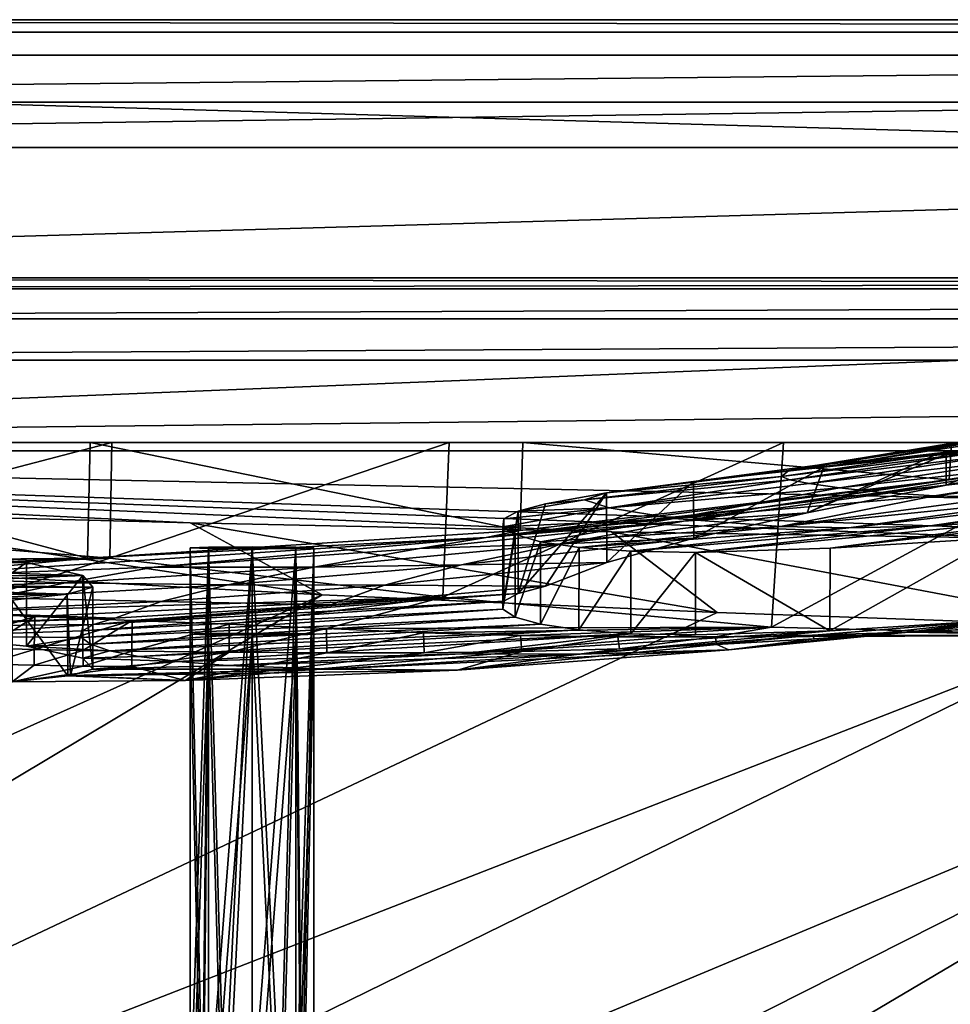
# Model space of a CAD drawing. Header units: metres. Extents: x 0 to 1004, y -708 to 0.
# Tile 52 of 98: x 226 to 339, y -119 to 0. Entities that reach past the tile are written whole.
import ezdxf

# ---------------------------------------------------------------- set-up
doc = ezdxf.new("R2010")
doc.units = ezdxf.units.M

msp = doc.modelspace()

# ---------------------------------------------------------------- linework, layer by layer
at = {"layer": 'top'}
for points in [[(987.022156, -4.297202, 163.059692), (17.022282, -4.297202, 163.059692), (987.022156, -4.297202, 176.059937)], [(17.022282, -4.297202, 163.059692), (17.022282, -4.297202, 176.059692), (987.022156, -4.297202, 176.059937)], [(987.022156, -4.297202, 176.059937), (17.022282, -4.297202, 176.059692), (17.022282, -4.297202, 2050.059814)], [(17.022282, -4.297202, 2063.059814), (987.022156, -4.297202, 2063.059814), (17.022282, -4.297202, 2050.059814)], [(987.022156, -4.297202, 2063.059814), (987.022156, -4.297202, 2050.059814), (17.022282, -4.297202, 2050.059814)], [(17.022282, -4.297202, 2050.059814), (987.022156, -4.297202, 2050.059814), (987.022156, -4.297202, 176.059937)], [(987.022156, -4.297202, 2063.059814), (17.022282, -4.297202, 2063.059814), (953.022278, -31.297201, 2063.059814)], [(953.022278, -31.297201, 2063.059814), (17.022282, -4.297202, 2063.059814), (51.022282, -31.297201, 2063.059814)], [(987.022156, -4.297202, 163.059692), (51.022282, -31.297201, 163.059692), (17.022282, -4.297202, 163.059692)], [(953.022278, -31.297201, 163.059692), (51.022282, -31.297201, 163.059692), (987.022156, -4.297202, 163.059692)], [(953.022278, -31.297201, 2063.059814), (51.022282, -31.297201, 2063.059814), (948.022217, -32.636967, 2063.059814)], [(51.022282, -31.297201, 2063.059814), (56.022282, -32.636948, 2063.059814), (948.022217, -32.636967, 2063.059814)], [(51.022282, -31.297201, 163.059692), (953.022278, -31.297201, 163.059692), (56.022282, -32.636948, 163.059692)], [(953.022278, -31.297201, 163.059692), (948.022217, -32.636967, 163.059692), (56.022282, -32.636948, 163.059692)], [(948.022217, -32.636967, 2063.059814), (56.022282, -32.636948, 2063.059814), (59.682533, -36.297203, 2063.059814)], [(56.022282, -32.636948, 163.059692), (948.022217, -32.636967, 163.059692), (59.682533, -36.297203, 163.059692)], [(948.022217, -32.636967, 2063.059814), (59.682533, -36.297203, 2063.059814), (944.362, -36.297272, 2063.059814)], [(948.022217, -32.636967, 163.059692), (944.362, -36.297272, 163.059692), (59.682533, -36.297203, 163.059692)], [(59.682533, -36.297203, 2063.059814), (61.022282, -41.297203, 2063.059814), (944.362, -36.297272, 2063.059814)], [(59.682533, -36.297203, 163.059692), (944.362, -36.297272, 163.059692), (61.022282, -41.297203, 163.059692)], [(944.362, -36.297272, 2063.059814), (61.022282, -41.297203, 2063.059814), (943.022278, -41.297325, 2063.059814)], [(944.362, -36.297272, 163.059692), (943.022278, -41.297325, 163.059692), (61.022282, -41.297203, 163.059692)], [(61.022282, -41.297203, 2063.059814), (61.022282, -51.297203, 2063.059814), (943.022278, -41.297325, 2063.059814)], [(61.022282, -41.297203, 163.059692), (943.022278, -41.297325, 163.059692), (61.022282, -51.297203, 163.059692)], [(943.022278, -41.297325, 2063.059814), (61.022282, -51.297203, 2063.059814), (943.0224, -51.297203, 2063.059814)], [(943.022278, -41.297325, 163.059692), (943.0224, -51.297203, 163.059692), (61.022282, -51.297203, 163.059692)], [(363.219818, -48.120342, 1923.056763), (328.586365, -53.445087, 1818.556274), (377.972412, -44.951412, 1818.617554)], [(377.972412, -44.951412, 1818.617554), (328.586365, -53.445087, 1818.556274), (370.676178, -46.15657, 1713.907837)], [(328.586365, -53.445087, 1818.556274), (322.434326, -54.059696, 1713.830444), (370.676178, -46.15657, 1713.907837)], [(370.676178, -46.15657, 1713.907837), (322.434326, -54.059696, 1713.830444), (366.522369, -47.207523, 1609.020386)], [(322.434326, -54.059696, 1713.830444), (318.92099, -54.707317, 1608.970215), (366.522369, -47.207523, 1609.020386)], [(366.522369, -47.207523, 1609.020386), (318.92099, -54.707317, 1608.970215), (341.837433, -52.003891, 1504.057007)], [(363.219818, -48.120342, 1923.056763), (338.034821, -52.694641, 1923.056885), (328.586365, -53.445087, 1818.556274)], [(338.034821, -52.694641, 1923.056885), (368.39978, -47.850792, 1940.321289), (358.754669, -49.900101, 1946.745972)], [(338.034821, -52.694641, 1923.056885), (363.219818, -48.120342, 1923.056763), (368.39978, -47.850792, 1940.321289)], [(351.472168, -51.539196, 1954.318237), (338.034821, -52.694641, 1923.056885), (358.754669, -49.900101, 1946.745972)], [(943.0224, -51.297203, 163.059692), (277.758484, -51.297203, 197.247162), (61.022282, -51.297203, 163.059692)], [(277.758484, -51.297203, 197.247162), (236.814819, -51.297203, 193.941605), (61.022282, -51.297203, 163.059692)], [(61.022282, -51.297203, 163.059692), (236.814819, -51.297203, 193.941605), (195.741623, -51.297203, 193.41275)], [(234.177872, -51.297203, 2037.609009), (496.239227, -51.297203, 2032.241211), (61.022282, -51.297203, 2063.059814)], [(496.239227, -51.297203, 2032.241211), (549.258301, -51.297203, 2034.755859), (61.022282, -51.297203, 2063.059814)], [(61.022282, -51.297203, 2063.059814), (549.258301, -51.297203, 2034.755859), (943.0224, -51.297203, 2063.059814)], [(181.342758, -51.297203, 2042.676025), (234.177872, -51.297203, 2037.609009), (61.022282, -51.297203, 2063.059814)], [(181.342758, -51.297203, 2042.676025), (181.164413, -65.855408, 2040.114502), (233.889755, -65.319366, 2035.15332)], [(181.342758, -51.297203, 2042.676025), (233.889755, -65.319366, 2035.15332), (234.177872, -51.297203, 2037.609009)], [(236.814819, -51.297203, 193.941605), (195.848511, -62.023865, 197.315552), (195.741623, -51.297203, 193.41275)], [(236.581039, -65.316795, 199.038956), (195.848511, -62.023865, 197.315552), (236.814819, -51.297203, 193.941605)], [(233.889755, -65.319366, 2035.15332), (286.363739, -61.972305, 2027.888794), (234.177872, -51.297203, 2037.609009)], [(234.177872, -51.297203, 2037.609009), (286.363739, -61.972305, 2027.888794), (286.669708, -51.297203, 2029.74585)], [(286.669708, -51.297203, 2029.74585), (443.401367, -51.297203, 2027.190918), (234.177872, -51.297203, 2037.609009)], [(443.401367, -51.297203, 2027.190918), (496.239227, -51.297203, 2032.241211), (234.177872, -51.297203, 2037.609009)], [(276.973907, -70.062546, 204.031982), (236.581039, -65.316795, 199.038956), (277.758484, -51.297203, 197.247162)], [(277.758484, -51.297203, 197.247162), (236.581039, -65.316795, 199.038956), (236.814819, -51.297203, 193.941605)], [(316.82135, -73.702324, 211.318314), (276.973907, -70.062546, 204.031982), (318.295654, -51.297203, 203.297897)], [(318.295654, -51.297203, 203.297897), (276.973907, -70.062546, 204.031982), (277.758484, -51.297203, 197.247162)], [(318.295654, -51.297203, 203.297897), (277.758484, -51.297203, 197.247162), (943.0224, -51.297203, 163.059692)], [(286.363739, -61.972305, 2027.888794), (338.377258, -55.826614, 2018.356689), (286.669708, -51.297203, 2029.74585)], [(286.669708, -51.297203, 2029.74585), (338.377258, -55.826614, 2018.356689), (338.67041, -51.297203, 2019.108521)], [(338.67041, -51.297203, 2019.108521), (390.865906, -51.297203, 2019.616333), (286.669708, -51.297203, 2029.74585)], [(390.865906, -51.297203, 2019.616333), (443.401367, -51.297203, 2027.190918), (286.669708, -51.297203, 2029.74585)], [(358.151459, -51.297203, 212.02446), (356.061646, -74.70504, 220.283951), (316.82135, -73.702324, 211.318314)], [(358.151459, -51.297203, 212.02446), (316.82135, -73.702324, 211.318314), (318.295654, -51.297203, 203.297897)], [(358.151459, -51.297203, 212.02446), (318.295654, -51.297203, 203.297897), (943.0224, -51.297203, 163.059692)], [(338.377258, -55.826614, 2018.356689), (351.423187, -53.833424, 2015.596313), (338.67041, -51.297203, 2019.108521)], [(318.92099, -54.707317, 1608.970215), (318.043152, -55.402069, 1504.057129), (341.837433, -52.003891, 1504.057007)], [(341.837433, -52.003891, 1504.057007), (318.043152, -55.402069, 1504.057129), (342.945557, -52.326302, 1428.981689)], [(318.043152, -55.402069, 1504.057129), (319.040771, -55.813335, 1429.036133), (342.945557, -52.326302, 1428.981689)], [(342.945557, -52.326302, 1428.981689), (319.040771, -55.813335, 1429.036133), (345.533508, -52.630741, 1353.942505)], [(346.19519, -53.027618, 1969.005981), (338.034821, -52.694641, 1923.056885), (351.472168, -51.539196, 1954.318237)], [(338.034912, -56.4869, 1923.057007), (354.35553, -53.3606, 2014.955078), (315.591125, -59.184364, 1983.377441)], [(354.35553, -53.3606, 2014.955078), (351.423187, -53.833424, 2015.596313), (315.591125, -59.184364, 1983.377441)], [(319.040771, -55.813335, 1429.036133), (321.388947, -56.256416, 1354.045044), (345.533508, -52.630741, 1353.942505)], [(336.515533, -52.857918, 1914.426514), (338.034821, -52.694641, 1923.056885), (321.154938, -59.835468, 1818.915405)], [(321.154938, -59.835468, 1818.915405), (338.034821, -52.694641, 1923.056885), (338.034912, -56.4869, 1923.057007)], [(323.196503, -54.281437, 1832.646729), (336.515533, -52.857918, 1914.426514), (321.154938, -59.835468, 1818.915405)], [(345.533508, -52.630741, 1353.942505), (321.388947, -56.256416, 1354.045044), (349.608521, -53.044209, 1278.967163)], [(321.388947, -56.256416, 1354.045044), (325.095795, -56.799992, 1279.107666), (349.608521, -53.044209, 1278.967163)], [(328.586365, -53.445087, 1818.556274), (323.196503, -54.281437, 1832.646729), (322.434326, -54.059696, 1713.830444)], [(328.586365, -53.445087, 1818.556274), (336.515533, -52.857918, 1914.426514), (323.196503, -54.281437, 1832.646729)], [(349.608521, -53.044209, 1278.967163), (325.095795, -56.799992, 1279.107666), (355.172638, -53.449196, 1204.084961)], [(325.095795, -56.799992, 1279.107666), (330.166107, -57.344852, 1204.248535), (355.172638, -53.449196, 1204.084961)], [(338.034821, -52.694641, 1923.056885), (336.515533, -52.857918, 1914.426514), (328.586365, -53.445087, 1818.556274)], [(355.172638, -53.449196, 1204.084961), (330.166107, -57.344852, 1204.248535), (362.227173, -53.707546, 1129.325806)], [(330.166107, -57.344852, 1204.248535), (336.60434, -57.777592, 1129.492065), (362.227173, -53.707546, 1129.325806)], [(362.227173, -53.707546, 1129.325806), (336.60434, -57.777592, 1129.492065), (370.773468, -53.682358, 1054.716309)], [(336.60434, -57.777592, 1129.492065), (344.415314, -57.985592, 1054.859985), (370.773468, -53.682358, 1054.716309)], [(338.034821, -52.694641, 1923.056885), (346.19519, -53.027618, 1969.005981), (338.034912, -56.4869, 1923.057007)], [(338.034912, -56.4869, 1923.057007), (346.19519, -53.027618, 1969.005981), (354.35553, -53.3606, 2014.955078)], [(307.364746, -56.03157, 1713.823242), (296.814301, -57.402607, 1608.956421), (318.92099, -54.707317, 1608.970215)], [(318.92099, -54.707317, 1608.970215), (296.814301, -57.402607, 1608.956421), (318.043152, -55.402069, 1504.057129)], [(323.196503, -54.281437, 1832.646729), (307.364746, -56.03157, 1713.823242), (322.434326, -54.059696, 1713.830444)], [(322.434326, -54.059696, 1713.830444), (307.364746, -56.03157, 1713.823242), (318.92099, -54.707317, 1608.970215)], [(307.364746, -56.03157, 1713.823242), (323.196503, -54.281437, 1832.646729), (307.420502, -62.909824, 1714.303833)], [(323.196503, -54.281437, 1832.646729), (321.154938, -59.835468, 1818.915405), (307.420502, -62.909824, 1714.303833)], [(315.591125, -59.184364, 1983.377441), (351.423187, -53.833424, 2015.596313), (338.377258, -55.826614, 2018.356689)], [(315.591125, -59.184364, 1983.377441), (338.377258, -55.826614, 2018.356689), (282.246185, -62.80423, 1983.376099)], [(338.377258, -55.826614, 2018.356689), (286.363739, -61.972305, 2027.888794), (282.246185, -62.80423, 1983.376099)], [(296.814301, -57.402607, 1608.956421), (294.145905, -58.230427, 1504.057129), (318.043152, -55.402069, 1504.057129)], [(318.043152, -55.402069, 1504.057129), (294.145905, -58.230427, 1504.057129), (319.040771, -55.813335, 1429.036133)], [(294.145905, -58.230427, 1504.057129), (297.143707, -59.232967, 1354.121948), (319.040771, -55.813335, 1429.036133)], [(296.814301, -57.402607, 1608.956421), (307.364746, -56.03157, 1713.823242), (296.84494, -65.838058, 1609.316162)], [(307.364746, -56.03157, 1713.823242), (307.420502, -62.909824, 1714.303833), (296.84494, -65.838058, 1609.316162)], [(319.040771, -55.813335, 1429.036133), (297.143707, -59.232967, 1354.121948), (321.388947, -56.256416, 1354.045044)], [(364.174011, -57.283676, 906.060059), (335.799805, -61.432766, 906.060059), (384.502838, -55.234798, 784.684448)], [(335.799805, -61.432766, 906.060059), (354.203156, -60.211025, 784.734924), (384.502838, -55.234798, 784.684448)], [(297.143707, -59.232967, 1354.121948), (325.095795, -56.799992, 1279.107666), (321.388947, -56.256416, 1354.045044)], [(297.143707, -59.232967, 1354.121948), (305.048401, -60.52087, 1204.368042), (325.095795, -56.799992, 1279.107666)], [(305.048401, -60.52087, 1204.368042), (330.166107, -57.344852, 1204.248535), (325.095795, -56.799992, 1279.107666)], [(321.154938, -59.835468, 1818.915405), (338.034912, -56.4869, 1923.057007), (306.177032, -60.852165, 1923.057007)], [(338.034912, -56.4869, 1923.057007), (315.591125, -59.184364, 1983.377441), (306.177032, -60.852165, 1923.057007)], [(353.603912, -57.857521, 980.373413), (326.226501, -61.642269, 980.438477), (364.174011, -57.283676, 906.060059)], [(326.226501, -61.642269, 980.438477), (335.799805, -61.432766, 906.060059), (364.174011, -57.283676, 906.060059)], [(289.439026, -58.718834, 1504.064331), (286.105072, -59.611256, 1429.153809), (294.145905, -58.230427, 1504.057129)], [(294.145905, -58.230427, 1504.057129), (286.105072, -59.611256, 1429.153809), (297.143707, -59.232967, 1354.121948)], [(289.439026, -58.718834, 1504.064331), (296.814301, -57.402607, 1608.956421), (286.108582, -69.609138, 1429.258301)], [(286.108582, -69.609138, 1429.258301), (296.814301, -57.402607, 1608.956421), (289.43869, -68.717987, 1504.057129)], [(296.814301, -57.402607, 1608.956421), (296.84494, -65.838058, 1609.316162), (289.43869, -68.717987, 1504.057129)], [(296.814301, -57.402607, 1608.956421), (289.439026, -58.718834, 1504.064331), (294.145905, -58.230427, 1504.057129)], [(330.166107, -57.344852, 1204.248535), (305.048401, -60.52087, 1204.368042), (336.60434, -57.777592, 1129.492065)], [(305.048401, -60.52087, 1204.368042), (317.914856, -61.499485, 1054.963257), (336.60434, -57.777592, 1129.492065)], [(336.60434, -57.777592, 1129.492065), (317.914856, -61.499485, 1054.963257), (344.415314, -57.985592, 1054.859985)], [(344.415314, -57.985592, 1054.859985), (317.914856, -61.499485, 1054.963257), (353.603912, -57.857521, 980.373413)], [(317.914856, -61.499485, 1054.963257), (326.226501, -61.642269, 980.438477), (353.603912, -57.857521, 980.373413)], [(354.203156, -60.211025, 784.734924), (323.948792, -64.13002, 784.502808), (375.887054, -58.173946, 664.056458)], [(323.948792, -64.13002, 784.502808), (343.93512, -62.907749, 664.155151), (375.887054, -58.173946, 664.056458)], [(306.177032, -60.852165, 1923.057007), (315.591125, -59.184364, 1983.377441), (282.246185, -62.80423, 1983.376099)], [(297.143707, -59.232967, 1354.121948), (284.379303, -60.53735, 1354.189087), (284.257446, -61.514797, 1279.30481)], [(297.143707, -59.232967, 1354.121948), (284.257446, -61.514797, 1279.30481), (305.048401, -60.52087, 1204.368042)], [(286.105072, -59.611256, 1429.153809), (284.379303, -60.53735, 1354.189087), (297.143707, -59.232967, 1354.121948)], [(284.379303, -60.53735, 1354.189087), (286.105072, -59.611256, 1429.153809), (284.381744, -70.533867, 1354.405518)], [(286.105072, -59.611256, 1429.153809), (286.108582, -69.609138, 1429.258301), (284.381744, -70.533867, 1354.405518)], [(286.105072, -59.611256, 1429.153809), (289.439026, -58.718834, 1504.064331), (286.108582, -69.609138, 1429.258301)], [(291.319763, -63.593075, 1818.842285), (306.177032, -60.852165, 1923.057007), (274.138214, -64.167885, 1923.057007)], [(306.177032, -60.852165, 1923.057007), (282.246185, -62.80423, 1983.376099), (274.138214, -64.167885, 1923.057007)], [(284.257446, -61.514797, 1279.30481), (284.379303, -60.53735, 1354.189087), (284.255402, -71.511093, 1279.533325)], [(284.379303, -60.53735, 1354.189087), (284.381744, -70.533867, 1354.405518), (284.255402, -71.511093, 1279.533325)], [(284.257446, -61.514797, 1279.30481), (285.737854, -62.471367, 1204.434814), (305.048401, -60.52087, 1204.368042)], [(305.048401, -60.52087, 1204.368042), (285.737854, -62.471367, 1204.434814), (288.825745, -63.334442, 1129.498535)], [(305.048401, -60.52087, 1204.368042), (288.825745, -63.334442, 1129.498535), (317.914856, -61.499485, 1054.963257)], [(307.420502, -62.909824, 1714.303833), (321.154938, -59.835468, 1818.915405), (291.319763, -63.593075, 1818.842285)], [(321.154938, -59.835468, 1818.915405), (306.177032, -60.852165, 1923.057007), (291.319763, -63.593075, 1818.842285)], [(335.799805, -61.432766, 906.060059), (307.622009, -64.645462, 906.080139), (354.203156, -60.211025, 784.734924)], [(307.622009, -64.645462, 906.080139), (323.948792, -64.13002, 784.502808), (354.203156, -60.211025, 784.734924)], [(195.848511, -62.023865, 197.315552), (236.581039, -65.316795, 199.038956), (188.841156, -67.399529, 354.47464)], [(282.246185, -62.80423, 1983.376099), (286.363739, -61.972305, 2027.888794), (233.889755, -65.319366, 2035.15332)], [(284.257446, -61.514797, 1279.30481), (284.255402, -71.511093, 1279.533325), (285.737854, -62.471367, 1204.434814)], [(288.825745, -63.334442, 1129.498535), (293.518646, -64.031853, 1054.644043), (317.914856, -61.499485, 1054.963257)], [(317.914856, -61.499485, 1054.963257), (293.518646, -64.031853, 1054.644043), (326.226501, -61.642269, 980.438477)], [(293.518646, -64.031853, 1054.644043), (299.778381, -64.49144, 980.287476), (326.226501, -61.642269, 980.438477)], [(326.226501, -61.642269, 980.438477), (299.778381, -64.49144, 980.287476), (335.799805, -61.432766, 906.060059)], [(299.778381, -64.49144, 980.287476), (307.622009, -64.645462, 906.080139), (335.799805, -61.432766, 906.060059)], [(241.970337, -66.424118, 1923.057007), (282.246185, -62.80423, 1983.376099), (209.726089, -67.614372, 1923.057007)], [(209.726089, -67.614372, 1923.057007), (282.246185, -62.80423, 1983.376099), (233.889755, -65.319366, 2035.15332)], [(274.138214, -64.167885, 1923.057007), (282.246185, -62.80423, 1983.376099), (241.970337, -66.424118, 1923.057007)], [(296.84494, -65.838058, 1609.316162), (307.420502, -62.909824, 1714.303833), (279.21579, -66.139351, 1714.213013)], [(307.420502, -62.909824, 1714.303833), (291.319763, -63.593075, 1818.842285), (279.21579, -66.139351, 1714.213013)], [(284.255402, -71.511093, 1279.533325), (285.73053, -72.46759, 1204.674927), (285.737854, -62.471367, 1204.434814)], [(285.737854, -62.471367, 1204.434814), (285.73053, -72.46759, 1204.674927), (288.825745, -63.334442, 1129.498535)], [(344.421143, -72.843178, 664.056396), (343.93512, -62.907749, 664.155151), (323.913574, -74.130554, 784.733643)], [(343.93512, -62.907749, 664.155151), (323.948792, -64.13002, 784.502808), (323.913574, -74.130554, 784.733643)], [(261.32608, -66.426247, 1818.786743), (274.138214, -64.167885, 1923.057007), (241.970337, -66.424118, 1923.057007)], [(279.21579, -66.139351, 1714.213013), (291.319763, -63.593075, 1818.842285), (261.32608, -66.426247, 1818.786743)], [(291.319763, -63.593075, 1818.842285), (274.138214, -64.167885, 1923.057007), (261.32608, -66.426247, 1818.786743)], [(285.73053, -72.46759, 1204.674927), (288.806671, -73.329567, 1129.864136), (288.825745, -63.334442, 1129.498535)], [(288.825745, -63.334442, 1129.498535), (288.806671, -73.329567, 1129.864136), (293.518646, -64.031853, 1054.644043)], [(288.806671, -73.329567, 1129.864136), (293.482605, -74.026726, 1055.134644), (293.518646, -64.031853, 1054.644043)], [(293.518646, -64.031853, 1054.644043), (293.482605, -74.026726, 1055.134644), (299.778381, -64.49144, 980.287476)], [(293.482605, -74.026726, 1055.134644), (299.756195, -74.48896, 980.52063), (299.778381, -64.49144, 980.287476)], [(299.778381, -64.49144, 980.287476), (299.756195, -74.48896, 980.52063), (307.622009, -64.645462, 906.080139)], [(323.913574, -74.130554, 784.733643), (323.948792, -64.13002, 784.502808), (307.622009, -64.645462, 906.080139)], [(181.164413, -65.855408, 2040.114502), (145.220673, -66.788475, 1923.057007), (233.889755, -65.319366, 2035.15332)], [(145.220673, -66.788475, 1923.057007), (177.458481, -67.735649, 1923.057007), (233.889755, -65.319366, 2035.15332)], [(233.889755, -65.319366, 2035.15332), (177.458481, -67.735649, 1923.057007), (209.726089, -67.614372, 1923.057007)], [(188.841156, -67.399529, 354.47464), (236.581039, -65.316795, 199.038956), (215.717972, -71.859062, 430.611725)], [(189.186523, -66.037811, 1204.630249), (226.45961, -65.864189, 1204.479126), (213.974457, -64.57476, 1354.276978)], [(226.45961, -65.864189, 1204.479126), (214.014252, -74.786453, 1353.887085), (213.974457, -64.57476, 1354.276978)], [(236.581039, -65.316795, 199.038956), (276.973907, -70.062546, 204.031982), (215.717972, -71.859062, 430.611725)], [(299.756195, -74.48896, 980.52063), (307.624298, -74.643692, 906.06012), (307.622009, -64.645462, 906.080139)], [(307.622009, -64.645462, 906.080139), (307.624298, -74.643692, 906.06012), (323.913574, -74.130554, 784.733643)], [(233.304077, -67.420273, 1054.481445), (226.45961, -65.864189, 1204.479126), (189.186523, -66.037811, 1204.630249)], [(195.508011, -67.498871, 1055.177002), (233.304077, -67.420273, 1054.481445), (189.186523, -66.037811, 1204.630249)], [(231.220474, -68.326736, 1818.749023), (241.970337, -66.424118, 1923.057007), (209.726089, -67.614372, 1923.057007)], [(226.492798, -76.018417, 1203.960815), (214.014252, -74.786453, 1353.887085), (226.45961, -65.864189, 1204.479126)], [(233.304077, -67.420273, 1054.481445), (226.492798, -76.018417, 1203.960815), (226.45961, -65.864189, 1204.479126)], [(261.32608, -66.426247, 1818.786743), (241.970337, -66.424118, 1923.057007), (231.220474, -68.326736, 1818.749023)], [(250.881241, -68.546066, 1714.169556), (261.32608, -66.426247, 1818.786743), (231.220474, -68.326736, 1818.749023)], [(269.884949, -68.583672, 1609.258667), (279.21579, -66.139351, 1714.213013), (250.881241, -68.546066, 1714.169556)], [(279.21579, -66.139351, 1714.213013), (261.32608, -66.426247, 1818.786743), (250.881241, -68.546066, 1714.169556)], [(289.43869, -68.717987, 1504.057129), (296.84494, -65.838058, 1609.316162), (269.884949, -68.583672, 1609.258667)], [(296.84494, -65.838058, 1609.316162), (279.21579, -66.139351, 1714.213013), (269.884949, -68.583672, 1609.258667)], [(233.304077, -67.420273, 1054.481445), (195.508011, -67.498871, 1055.177002), (209.255997, -68.495552, 959.577637)], [(209.726089, -67.614372, 1923.057007), (201.05014, -69.289215, 1818.728882), (231.220474, -68.326736, 1818.749023)], [(234.529922, -68.833252, 905.76062), (233.304077, -67.420273, 1054.481445), (209.255997, -68.495552, 959.577637)], [(233.320251, -77.461189, 1053.875122), (226.492798, -76.018417, 1203.960815), (233.304077, -67.420273, 1054.481445)], [(234.529465, -78.7752, 905.730591), (233.320251, -77.461189, 1053.875122), (233.304077, -67.420273, 1054.481445)], [(233.304077, -67.420273, 1054.481445), (234.529922, -68.833252, 905.76062), (234.529465, -78.7752, 905.730591)], [(201.05014, -69.289215, 1818.728882), (222.456192, -70.123581, 1714.17395), (231.220474, -68.326736, 1818.749023)], [(204.347748, -68.82914, 906.060059), (234.529922, -68.833252, 905.76062), (208.482285, -68.674416, 935.686279)], [(213.45459, -69.675713, 784.910889), (231.423859, -69.705391, 784.209045), (204.347748, -68.82914, 906.060059)], [(231.423859, -69.705391, 784.209045), (234.529922, -68.833252, 905.76062), (204.347748, -68.82914, 906.060059)], [(234.529922, -68.833252, 905.76062), (209.255997, -68.495552, 959.577637), (208.482285, -68.674416, 935.686279)], [(231.220474, -68.326736, 1818.749023), (222.456192, -70.123581, 1714.17395), (250.881241, -68.546066, 1714.169556)], [(222.456192, -70.123581, 1714.17395), (242.82373, -70.588348, 1609.253296), (250.881241, -68.546066, 1714.169556)], [(234.529922, -68.833252, 905.76062), (231.423859, -69.705391, 784.209045), (231.819763, -79.566406, 794.226318)], [(234.529922, -68.833252, 905.76062), (231.819763, -79.566406, 794.226318), (234.529465, -78.7752, 905.730591)], [(250.881241, -68.546066, 1714.169556), (242.82373, -70.588348, 1609.253296), (269.884949, -68.583672, 1609.258667)], [(242.82373, -70.588348, 1609.253296), (263.341675, -70.995979, 1504.057129), (269.884949, -68.583672, 1609.258667)], [(269.884949, -68.583672, 1609.258667), (263.341675, -70.995979, 1504.057129), (289.43869, -68.717987, 1504.057129)], [(263.341675, -70.995979, 1504.057129), (286.108582, -69.609138, 1429.258301), (289.43869, -68.717987, 1504.057129)], [(224.714386, -70.407219, 664.056396), (231.423859, -69.705391, 784.209045), (213.45459, -69.675713, 784.910889)], [(222.456192, -70.123581, 1714.17395), (215.693207, -71.847389, 1609.300293), (242.82373, -70.588348, 1609.253296)], [(215.717972, -71.859062, 430.611725), (276.973907, -70.062546, 204.031982), (227.49617, -72.404121, 430.611725)], [(231.423859, -69.705391, 784.209045), (224.714386, -70.407219, 664.056396), (231.500305, -79.618652, 786.092346)], [(224.714386, -70.407219, 664.056396), (224.714386, -80.314224, 664.056396), (231.500305, -79.618652, 786.092346)], [(276.973907, -70.062546, 204.031982), (239.281891, -72.889854, 430.611725), (227.49617, -72.404121, 430.611725)], [(231.423859, -69.705391, 784.209045), (231.500305, -79.618652, 786.092346), (231.819763, -79.566406, 794.226318)], [(284.381744, -70.533867, 1354.405518), (286.108582, -69.609138, 1429.258301), (234.612411, -73.357925, 1429.131714)], [(286.108582, -69.609138, 1429.258301), (263.341675, -70.995979, 1504.057129), (234.612411, -73.357925, 1429.131714)], [(276.973907, -70.062546, 204.031982), (251.067322, -73.333992, 430.611725), (239.281891, -72.889854, 430.611725)], [(262.844666, -73.848633, 430.611725), (251.067322, -73.333992, 430.611725), (276.973907, -70.062546, 204.031982)], [(316.82135, -73.702324, 211.318314), (262.844666, -73.848633, 430.611725), (276.973907, -70.062546, 204.031982)], [(215.693207, -71.847389, 1609.300293), (237.167145, -72.597679, 1504.057129), (242.82373, -70.588348, 1609.253296)], [(233.275208, -74.136597, 1354.12085), (233.15416, -74.951553, 1279.092163), (284.255402, -71.511093, 1279.533325)], [(233.15416, -74.951553, 1279.092163), (285.73053, -72.46759, 1204.674927), (284.255402, -71.511093, 1279.533325)], [(284.255402, -71.511093, 1279.533325), (284.381744, -70.533867, 1354.405518), (233.275208, -74.136597, 1354.12085)], [(284.381744, -70.533867, 1354.405518), (234.612411, -73.357925, 1429.131714), (233.275208, -74.136597, 1354.12085)], [(234.612411, -73.357925, 1429.131714), (263.341675, -70.995979, 1504.057129), (237.167145, -72.597679, 1504.057007)], [(242.82373, -70.588348, 1609.253296), (237.167145, -72.597679, 1504.057129), (263.341675, -70.995979, 1504.057129)], [(263.341675, -70.995979, 1504.057129), (237.167145, -72.597679, 1504.057129), (237.167145, -72.597679, 1504.057007)], [(237.167145, -72.597679, 1504.057007), (210.941345, -73.519676, 1504.057129), (195.798492, -73.740707, 1504.014038)], [(237.167145, -72.597679, 1504.057007), (195.798492, -73.740707, 1504.014038), (234.612411, -73.357925, 1429.131714)], [(210.941345, -73.519676, 1504.057129), (237.167145, -72.597679, 1504.057129), (215.693207, -71.847389, 1609.300293)], [(237.167145, -72.597679, 1504.057129), (210.941345, -73.519676, 1504.057129), (237.167145, -72.597679, 1504.057007)], [(215.588898, -76.049599, 547.334351), (215.717972, -71.859062, 430.611725), (227.49617, -72.404121, 430.611725)], [(221.499344, -76.244949, 547.334351), (215.588898, -76.049599, 547.334351), (227.49617, -72.404121, 430.611725)], [(221.499344, -76.244949, 547.334351), (227.49617, -72.404121, 430.611725), (227.403229, -76.394287, 547.334412)], [(227.49617, -72.404121, 430.611725), (239.281891, -72.889854, 430.611725), (227.403229, -76.394287, 547.334412)], [(233.15416, -74.951553, 1279.092163), (234.250565, -75.767975, 1204.112671), (285.73053, -72.46759, 1204.674927)], [(234.250565, -75.767975, 1204.112671), (288.806671, -73.329567, 1129.864136), (285.73053, -72.46759, 1204.674927)], [(293.626007, -76.976013, 784.993225), (344.421143, -72.843178, 664.056396), (323.913574, -74.130554, 784.733643)], [(311.675659, -76.46579, 664.056396), (344.421143, -72.843178, 664.056396), (293.626007, -76.976013, 784.993225)], [(344.421143, -72.843178, 664.056396), (311.675659, -76.46579, 664.056396), (333.822174, -74.252205, 547.334473)], [(344.421143, -72.843178, 664.056396), (333.822174, -74.252205, 547.334473), (344.657837, -72.940102, 662.833008)], [(195.798492, -73.740707, 1504.014038), (214.014252, -74.786453, 1353.887085), (234.612411, -73.357925, 1429.131714)], [(234.612411, -73.357925, 1429.131714), (214.014252, -74.786453, 1353.887085), (233.275208, -74.136597, 1354.12085)], [(239.281891, -72.889854, 430.611725), (233.315948, -76.515633, 547.334473), (227.403229, -76.394287, 547.334412)], [(239.281891, -72.889854, 430.611725), (239.229446, -76.612694, 547.334534), (233.315948, -76.515633, 547.334473)], [(288.806671, -73.329567, 1129.864136), (234.250565, -75.767975, 1204.112671), (236.565262, -76.550682, 1129.250366)], [(293.482605, -74.026726, 1055.134644), (288.806671, -73.329567, 1129.864136), (236.565262, -76.550682, 1129.250366)], [(293.482605, -74.026726, 1055.134644), (236.565262, -76.550682, 1129.250366), (240.09903, -77.266449, 1054.573853)], [(251.067322, -73.333992, 430.611725), (239.229446, -76.612694, 547.334534), (239.281891, -72.889854, 430.611725)], [(239.229446, -76.612694, 547.334534), (251.067322, -73.333992, 430.611725), (251.058334, -76.734871, 547.334595)], [(299.756195, -74.48896, 980.52063), (293.482605, -74.026726, 1055.134644), (240.09903, -77.266449, 1054.573853)], [(251.067322, -73.333992, 430.611725), (262.844666, -73.848633, 430.611725), (251.058334, -76.734871, 547.334595)], [(251.058334, -76.734871, 547.334595), (262.844666, -73.848633, 430.611725), (262.891022, -76.815849, 547.334717)], [(262.844666, -73.848633, 430.611725), (316.82135, -73.702324, 211.318314), (274.619446, -74.377953, 430.611725)], [(262.891022, -76.815849, 547.334717), (262.844666, -73.848633, 430.611725), (274.619446, -74.377953, 430.611725)], [(274.619446, -74.377953, 430.611725), (316.82135, -73.702324, 211.318314), (286.405426, -74.725105, 430.611725)], [(316.82135, -73.702324, 211.318314), (298.200226, -74.889694, 430.611725), (286.405426, -74.725105, 430.611725)], [(298.200226, -74.889694, 430.611725), (316.82135, -73.702324, 211.318314), (310.000061, -74.871391, 430.611694)], [(316.82135, -73.702324, 211.318314), (356.061646, -74.70504, 220.283951), (310.000061, -74.871391, 430.611694)], [(333.822174, -74.252205, 547.334473), (333.599579, -74.285515, 430.611694), (345.390564, -73.718033, 430.611694)], [(333.599579, -74.285515, 430.611694), (356.061646, -74.70504, 220.283951), (345.390564, -73.718033, 430.611694)], [(333.822174, -74.252205, 547.334473), (345.604462, -73.222527, 547.334351), (344.657837, -72.940102, 662.833008)], [(345.390564, -73.718033, 430.611694), (345.604462, -73.222527, 547.334351), (333.822174, -74.252205, 547.334473)], [(214.014252, -74.786453, 1353.887085), (233.15416, -74.951553, 1279.092163), (233.275208, -74.136597, 1354.12085)], [(214.014252, -74.786453, 1353.887085), (226.492798, -76.018417, 1203.960815), (233.15416, -74.951553, 1279.092163)], [(226.492798, -76.018417, 1203.960815), (234.250565, -75.767975, 1204.112671), (233.15416, -74.951553, 1279.092163)], [(240.09903, -77.266449, 1054.573853), (244.852722, -77.88208, 980.152893), (299.756195, -74.48896, 980.52063)], [(244.852722, -77.88208, 980.152893), (279.276245, -76.946068, 906.060059), (299.756195, -74.48896, 980.52063)], [(274.619446, -74.377953, 430.611725), (274.726532, -76.824425, 547.334778), (262.891022, -76.815849, 547.334717)], [(274.726532, -76.824425, 547.334778), (274.619446, -74.377953, 430.611725), (286.405426, -74.725105, 430.611725)], [(286.560028, -76.659393, 547.334778), (274.726532, -76.824425, 547.334778), (286.405426, -74.725105, 430.611725)], [(279.276245, -76.946068, 906.060059), (323.913574, -74.130554, 784.733643), (307.624298, -74.643692, 906.06012)], [(279.276245, -76.946068, 906.060059), (293.626007, -76.976013, 784.993225), (323.913574, -74.130554, 784.733643)], [(299.756195, -74.48896, 980.52063), (279.276245, -76.946068, 906.060059), (307.624298, -74.643692, 906.06012)], [(286.405426, -74.725105, 430.611725), (298.200226, -74.889694, 430.611725), (286.560028, -76.659393, 547.334778)], [(298.200226, -74.889694, 430.611725), (298.389435, -76.318909, 547.334778), (286.560028, -76.659393, 547.334778)], [(298.200226, -74.889694, 430.611725), (310.000061, -74.871391, 430.611694), (298.389435, -76.318909, 547.334778)], [(310.000061, -74.871391, 430.611694), (310.211487, -75.802979, 547.334717), (298.389435, -76.318909, 547.334778)], [(310.000061, -74.871391, 430.611694), (356.061646, -74.70504, 220.283951), (321.80127, -74.669998, 430.611694)], [(310.211487, -75.802979, 547.334717), (310.000061, -74.871391, 430.611694), (321.80127, -74.669998, 430.611694)], [(322.023468, -75.113213, 547.334595), (310.211487, -75.802979, 547.334717), (321.80127, -74.669998, 430.611694)], [(310.211487, -75.802979, 547.334717), (322.023468, -75.113213, 547.334595), (311.675659, -76.46579, 664.056396)], [(311.675659, -76.46579, 664.056396), (322.023468, -75.113213, 547.334595), (333.822174, -74.252205, 547.334473)], [(356.061646, -74.70504, 220.283951), (333.599579, -74.285515, 430.611694), (321.80127, -74.669998, 430.611694)], [(321.80127, -74.669998, 430.611694), (333.599579, -74.285515, 430.611694), (322.023468, -75.113213, 547.334595)], [(322.023468, -75.113213, 547.334595), (333.599579, -74.285515, 430.611694), (333.822174, -74.252205, 547.334473)], [(221.483749, -78.201408, 605.693787), (221.499344, -76.244949, 547.334351), (227.403229, -76.394287, 547.334412)], [(227.403229, -76.394287, 547.334412), (227.400024, -78.321014, 605.69397), (221.483749, -78.201408, 605.693787)], [(234.250565, -75.767975, 1204.112671), (226.492798, -76.018417, 1203.960815), (236.565262, -76.550682, 1129.250366)], [(226.492798, -76.018417, 1203.960815), (233.320251, -77.461189, 1053.875122), (236.565262, -76.550682, 1129.250366)], [(227.403229, -76.394287, 547.334412), (233.315948, -76.515633, 547.334473), (227.400024, -78.321014, 605.69397)], [(298.389435, -76.318909, 547.334778), (310.211487, -75.802979, 547.334717), (278.753448, -78.904343, 664.056396)], [(278.753448, -78.904343, 664.056396), (310.211487, -75.802979, 547.334717), (311.675659, -76.46579, 664.056396)], [(286.560028, -76.659393, 547.334778), (298.389435, -76.318909, 547.334778), (278.753448, -78.904343, 664.056396)], [(233.315948, -76.515633, 547.334473), (233.326248, -78.415398, 605.694275), (227.400024, -78.321014, 605.69397)], [(239.229446, -76.612694, 547.334534), (233.326248, -78.415398, 605.694275), (233.315948, -76.515633, 547.334473)], [(236.565262, -76.550682, 1129.250366), (233.320251, -77.461189, 1053.875122), (240.09903, -77.266449, 1054.573853)], [(233.320251, -77.461189, 1053.875122), (244.852722, -77.88208, 980.152893), (240.09903, -77.266449, 1054.573853)], [(233.320251, -77.461189, 1053.875122), (234.529465, -78.7752, 905.730591), (244.852722, -77.88208, 980.152893)], [(239.25383, -78.482613, 605.69458), (233.326248, -78.415398, 605.694275), (239.229446, -76.612694, 547.334534)], [(251.058334, -76.734871, 547.334595), (239.25383, -78.482613, 605.69458), (239.229446, -76.612694, 547.334534)], [(239.25383, -78.482613, 605.69458), (251.058334, -76.734871, 547.334595), (245.718857, -80.147919, 664.056396)], [(244.852722, -77.88208, 980.152893), (250.826889, -78.362854, 906.060059), (279.276245, -76.946068, 906.060059)], [(278.753448, -78.904343, 664.056396), (245.718857, -80.147919, 664.056396), (286.560028, -76.659393, 547.334778)], [(245.718857, -80.147919, 664.056396), (274.726532, -76.824425, 547.334778), (286.560028, -76.659393, 547.334778)], [(245.718857, -80.147919, 664.056396), (251.058334, -76.734871, 547.334595), (262.891022, -76.815849, 547.334717)], [(274.726532, -76.824425, 547.334778), (245.718857, -80.147919, 664.056396), (262.891022, -76.815849, 547.334717)], [(250.826889, -78.362854, 906.060059), (293.626007, -76.976013, 784.993225), (279.276245, -76.946068, 906.060059)], [(263.195831, -78.803085, 785.687195), (293.626007, -76.976013, 784.993225), (250.826889, -78.362854, 906.060059)], [(278.753448, -78.904343, 664.056396), (311.675659, -76.46579, 664.056396), (263.195831, -78.803085, 785.687195)], [(311.675659, -76.46579, 664.056396), (293.626007, -76.976013, 784.993225), (263.195831, -78.803085, 785.687195)], [(227.400024, -78.321014, 605.69397), (224.714386, -80.314224, 664.056396), (221.483749, -78.201408, 605.693787)], [(227.400024, -78.321014, 605.69397), (233.326248, -78.415398, 605.694275), (224.714386, -80.314224, 664.056396)], [(233.326248, -78.415398, 605.694275), (239.25383, -78.482613, 605.69458), (224.714386, -80.314224, 664.056396)], [(224.714386, -80.314224, 664.056396), (239.25383, -78.482613, 605.69458), (245.718857, -80.147919, 664.056396)], [(234.529465, -78.7752, 905.730591), (231.819763, -79.566406, 794.226318), (263.195831, -78.803085, 785.687195)], [(263.195831, -78.803085, 785.687195), (231.819763, -79.566406, 794.226318), (232.677612, -79.603683, 786.816406)], [(278.753448, -78.904343, 664.056396), (263.195831, -78.803085, 785.687195), (232.677612, -79.603683, 786.816406)], [(234.529465, -78.7752, 905.730591), (250.826889, -78.362854, 906.060059), (244.852722, -77.88208, 980.152893)], [(250.826889, -78.362854, 906.060059), (234.529465, -78.7752, 905.730591), (263.195831, -78.803085, 785.687195)], [(231.500305, -79.618652, 786.092346), (224.714386, -80.314224, 664.056396), (245.718857, -80.147919, 664.056396)], [(231.819763, -79.566406, 794.226318), (231.500305, -79.618652, 786.092346), (232.677612, -79.603683, 786.816406)], [(232.677612, -79.603683, 786.816406), (231.500305, -79.618652, 786.092346), (245.718857, -80.147919, 664.056396)], [(245.718857, -80.147919, 664.056396), (278.753448, -78.904343, 664.056396), (232.677612, -79.603683, 786.816406)]]:
    msp.add_3dface(points, dxfattribs=at)
at = {"layer": 'top0123411'}
for points in [[(248.530212, -63.982529, 1970.362915), (246.333511, -64.075081, 1965.060303), (247.802277, -132.755005, 1970.717896)], [(261.333527, -64.075081, 1965.060303), (246.333511, -64.075081, 1965.060303), (259.13681, -63.982529, 1970.362915)], [(246.333511, -64.075081, 1965.060303), (248.530212, -63.982529, 1970.362915), (259.13681, -63.982529, 1970.362915)], [(246.333511, -64.075081, 1965.060303), (246.333511, -133.276733, 1966.268311), (247.802277, -132.755005, 1970.717896)], [(246.333511, -133.276733, 1966.268311), (246.333511, -64.075081, 1965.060303), (248.530212, -64.167641, 1959.757813)], [(248.530212, -64.167641, 1959.757813), (246.333511, -64.075081, 1965.060303), (261.333527, -64.075081, 1965.060303)], [(248.528946, -132.746628, 1960.956177), (246.333511, -133.276733, 1966.268311), (248.530212, -64.167641, 1959.757813)], [(248.530212, -63.982529, 1970.362915), (247.802277, -132.755005, 1970.717896), (250.442657, -132.185059, 1972.939941)], [(248.528946, -132.746628, 1960.956177), (248.530212, -64.167641, 1959.757813), (253.833511, -64.205978, 1957.561523)], [(253.833511, -132.195618, 1958.748291), (248.528946, -132.746628, 1960.956177), (253.833511, -64.205978, 1957.561523)], [(253.833511, -63.944191, 1972.559204), (248.530212, -63.982529, 1970.362915), (250.442657, -132.185059, 1972.939941)], [(259.13681, -63.982529, 1970.362915), (248.530212, -63.982529, 1970.362915), (253.833511, -63.944191, 1972.559204)], [(259.13681, -64.167641, 1959.757813), (248.530212, -64.167641, 1959.757813), (261.333527, -64.075081, 1965.060303)], [(259.13681, -64.167641, 1959.757813), (253.833511, -64.205978, 1957.561523), (248.530212, -64.167641, 1959.757813)], [(253.833511, -63.944191, 1972.559204), (250.442657, -132.185059, 1972.939941), (253.833511, -131.933838, 1973.745972)], [(259.13681, -63.982529, 1970.362915), (253.833511, -63.944191, 1972.559204), (257.224396, -132.185089, 1972.939941)], [(257.224396, -132.185089, 1972.939941), (253.833511, -63.944191, 1972.559204), (253.833511, -131.933838, 1973.745972)], [(259.138092, -132.746643, 1960.956177), (253.833511, -132.195618, 1958.748291), (259.13681, -64.167641, 1959.757813)], [(253.833511, -132.195618, 1958.748291), (253.833511, -64.205978, 1957.561523), (259.13681, -64.167641, 1959.757813)], [(259.864807, -132.75502, 1970.717773), (259.13681, -63.982529, 1970.362915), (257.224396, -132.185089, 1972.939941)], [(261.333527, -64.075081, 1965.060303), (259.13681, -63.982529, 1970.362915), (259.864807, -132.75502, 1970.717773)], [(259.138092, -132.746643, 1960.956177), (259.13681, -64.167641, 1959.757813), (261.333527, -64.075081, 1965.060303)], [(261.333527, -133.276733, 1966.268311), (259.138092, -132.746643, 1960.956177), (261.333527, -64.075081, 1965.060303)], [(261.333527, -133.276733, 1966.268311), (261.333527, -64.075081, 1965.060303), (259.864807, -132.75502, 1970.717773)], [(248.530212, -74.453972, 1370.454224), (246.333511, -74.546524, 1365.151733), (247.802277, -143.226456, 1370.809204)], [(261.333527, -74.546524, 1365.151733), (246.333511, -74.546524, 1365.151733), (259.13681, -74.453972, 1370.454224)], [(246.333511, -74.546524, 1365.151733), (248.530212, -74.453972, 1370.454224), (259.13681, -74.453972, 1370.454224)], [(246.333511, -74.546524, 1365.151733), (246.333511, -143.748184, 1366.359619), (247.802277, -143.226456, 1370.809204)], [(246.333511, -143.748184, 1366.359619), (246.333511, -74.546524, 1365.151733), (248.530212, -74.639084, 1359.849243)], [(248.530212, -74.639084, 1359.849243), (246.333511, -74.546524, 1365.151733), (261.333527, -74.546524, 1365.151733)], [(248.528946, -143.218079, 1361.047607), (246.333511, -143.748184, 1366.359619), (248.530212, -74.639084, 1359.849243)], [(248.530212, -74.453972, 1370.454224), (247.802277, -143.226456, 1370.809204), (250.442657, -142.656509, 1373.031372)], [(248.528946, -143.218079, 1361.047607), (248.530212, -74.639084, 1359.849243), (253.833511, -74.677422, 1357.652832)], [(253.833511, -142.667068, 1358.8396), (248.528946, -143.218079, 1361.047607), (253.833511, -74.677422, 1357.652832)], [(253.833511, -74.415634, 1372.650635), (248.530212, -74.453972, 1370.454224), (250.442657, -142.656509, 1373.031372)], [(259.13681, -74.453972, 1370.454224), (248.530212, -74.453972, 1370.454224), (253.833511, -74.415634, 1372.650635)], [(259.13681, -74.639084, 1359.849243), (248.530212, -74.639084, 1359.849243), (261.333527, -74.546524, 1365.151733)], [(259.13681, -74.639084, 1359.849243), (253.833511, -74.677422, 1357.652832), (248.530212, -74.639084, 1359.849243)], [(253.833511, -74.415634, 1372.650635), (250.442657, -142.656509, 1373.031372), (253.833511, -142.405273, 1373.837402)], [(259.13681, -74.453972, 1370.454224), (253.833511, -74.415634, 1372.650635), (257.224396, -142.65654, 1373.03125)], [(257.224396, -142.65654, 1373.03125), (253.833511, -74.415634, 1372.650635), (253.833511, -142.405273, 1373.837402)], [(259.138092, -143.218079, 1361.047607), (253.833511, -142.667068, 1358.8396), (259.13681, -74.639084, 1359.849243)], [(253.833511, -142.667068, 1358.8396), (253.833511, -74.677422, 1357.652832), (259.13681, -74.639084, 1359.849243)], [(259.864807, -143.226456, 1370.809204), (259.13681, -74.453972, 1370.454224), (257.224396, -142.65654, 1373.03125)], [(261.333527, -74.546524, 1365.151733), (259.13681, -74.453972, 1370.454224), (259.864807, -143.226456, 1370.809204)], [(259.138092, -143.218079, 1361.047607), (259.13681, -74.639084, 1359.849243), (261.333527, -74.546524, 1365.151733)], [(261.333527, -143.748184, 1366.359619), (259.138092, -143.218079, 1361.047607), (261.333527, -74.546524, 1365.151733)], [(261.333527, -143.748184, 1366.359619), (261.333527, -74.546524, 1365.151733), (259.864807, -143.226456, 1370.809204)]]:
    msp.add_3dface(points, dxfattribs=at)
at = {"layer": 'top0123459'}
for points in [[(1004.049377, 0), (10, -10), (0, 0)], [(1.527202, -1.527202, 175), (1002.522156, -1.527202, 175), (0, 0)], [(1002.522156, -1.527202, 175), (1004.049377, 0), (0, 0)], [(994.049377, -10), (10, -10), (1004.049377, 0)], [(1.527202, -1.527202, 175), (23.447599, -15.487401, 175), (1002.522156, -1.527202, 175)], [(23.447599, -15.487401, 175), (980.601746, -15.487401, 175), (1002.522156, -1.527202, 175)], [(10, -10, 90), (10, -10), (994.049377, -10, 90)], [(10, -10), (994.049377, -10), (994.049377, -10, 90)], [(994.049377, -10, 90), (217.024673, -653.266907, 90), (10, -10, 90)], [(787.024658, -653.266907, 90), (217.024673, -653.266907, 90), (994.049377, -10, 90)], [(23.447599, -15.487401, 163.059708), (67.223946, -52.298347, 163.059708), (980.601746, -15.487401, 163.059708)], [(23.447599, -15.487401, 163.059708), (980.601746, -15.487401, 163.059708), (23.447599, -15.487401, 175)], [(980.601746, -15.487401, 163.059708), (980.601746, -15.487401, 175), (23.447599, -15.487401, 175)], [(67.223946, -52.298347, 163.059708), (936.825623, -52.298347, 163.059708), (980.601746, -15.487401, 163.059708)], [(67.223946, -52.298347, 163.059708), (195.188553, -59.722656, 140.112869), (246.305969, -61.039642, 140.08989)], [(348.574341, -62.955688, 140.056442), (399.720459, -63.554558, 140.04599), (67.223946, -52.298347, 163.059708)], [(399.720459, -63.554558, 140.04599), (604.328979, -63.554554, 140.046005), (67.223946, -52.298347, 163.059708)], [(67.223946, -52.298347, 163.059708), (604.328979, -63.554554, 140.046005), (936.825623, -52.298347, 163.059708)], [(348.574341, -62.955688, 140.056442), (67.223946, -52.298347, 163.059708), (297.435364, -62.117355, 140.071075)], [(67.223946, -52.298347, 163.059708), (246.305969, -61.039642, 140.08989), (297.435364, -62.117355, 140.071075)], [(195.188553, -59.722656, 140.112869), (262.337708, -69.780937, 117.120087), (246.305969, -61.039642, 140.08989)], [(214.452957, -67.146965, 117.166069), (262.337708, -69.780937, 117.120087), (195.188553, -59.722656, 140.112869)], [(246.305969, -61.039642, 140.08989), (262.337708, -69.780937, 117.120087), (310.246368, -71.936363, 117.082466)], [(246.305969, -61.039642, 140.08989), (310.246368, -71.936363, 117.082466), (297.435364, -62.117355, 140.071075)], [(310.246368, -71.936363, 117.082466), (358.174194, -73.613029, 117.0532), (297.435364, -62.117355, 140.071075)], [(297.435364, -62.117355, 140.071075), (358.174194, -73.613029, 117.0532), (348.574341, -62.955688, 140.056442)], [(214.452957, -67.146965, 117.166069), (67.721138, -157.298203, 115.592468), (262.337708, -69.780937, 117.120087)], [(67.721138, -157.298203, 115.592468), (64.753654, -187.940216, 115.05761), (262.337708, -69.780937, 117.120087)], [(262.337708, -69.780937, 117.120087), (64.753654, -187.940216, 115.05761), (310.246368, -71.936363, 117.082466)], [(64.753654, -187.940216, 115.05761), (358.174194, -73.613029, 117.0532), (310.246368, -71.936363, 117.082466)], [(64.753654, -187.940216, 115.05761), (62.34153, -218.630936, 114.521904), (358.174194, -73.613029, 117.0532)], [(62.34153, -218.630936, 114.521904), (406.116364, -74.810768, 117.032295), (358.174194, -73.613029, 117.0532)], [(60.485558, -249.360291, 113.985519), (59.186348, -280.118225, 113.448639), (406.116364, -74.810768, 117.032295)], [(406.116364, -74.810768, 117.032295), (59.186348, -280.118225, 113.448639), (489.911316, -508.234344, 109.46685)], [(62.34153, -218.630936, 114.521904), (60.485558, -249.360291, 113.985519), (406.116364, -74.810768, 117.032295)]]:
    msp.add_3dface(points, dxfattribs=at)

doc.saveas('drawing.dxf')
